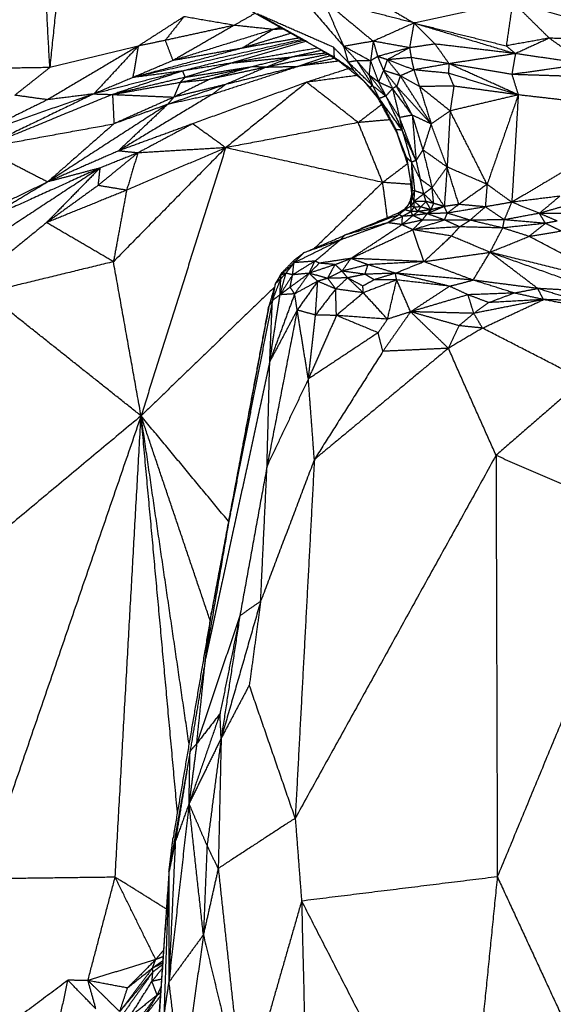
# Model space of a CAD drawing. Header units: millimetres. Extents: x 73 to 109.5, y 0 to 89.7.
# Tile 66 of 83: x 85.1 to 90.8, y 72.8 to 83.3. Entities that reach past the tile are written whole.
import ezdxf

# ---------------------------------------------------------------- set-up
doc = ezdxf.new("R2010")
doc.units = ezdxf.units.MM
doc.header["$MEASUREMENT"] = 0
doc.layers.add('Make2D$visible$lines', color=7, linetype='Continuous', true_color=0x000000)

msp = doc.modelspace()

# ---------------------------------------------------------------- linework, layer by layer
at = {"layer": 'Make2D$visible$lines'}
for points in [[(85.461, 82.791), (85.413, 83.682), (85.366, 84.574)], [(85.634, 84.48), (85.547, 83.635), (85.461, 82.791)], [(87.719, 84.028), (88.155, 83.522), (88.591, 83.016)], [(88.739, 83.619), (89.039, 83.442), (89.34, 83.265)], [(89.34, 83.265), (88.855, 83.39), (88.371, 83.515)], [(88.371, 83.515), (88.481, 83.265), (88.591, 83.016)], [(88.371, 83.515), (88.639, 83.293), (88.906, 83.071)], [(90.391, 83.49), (89.865, 83.378), (89.34, 83.265)], [(90.391, 83.49), (90.357, 83.256), (90.323, 83.022)], [(90.391, 83.49), (90.586, 83.297), (90.782, 83.104)], [(90.391, 83.49), (91.18, 83.271), (91.97, 83.052)], [(86.89, 83.332), (86.647, 83.176), (86.404, 83.02)], [(86.89, 83.332), (86.79, 83.206), (86.69, 83.08)], [(87.425, 83.24), (87.157, 83.286), (86.89, 83.332)], [(87.646, 83.367), (87.535, 83.303), (87.425, 83.24)], [(88.411, 82.944), (88.005, 83.168), (87.599, 83.393)], [(88.489, 82.901), (88.081, 83.131), (87.673, 83.361)], [(88.484, 83.006), (88.078, 83.183), (87.673, 83.361)], [(87.425, 83.24), (87.057, 83.16), (86.69, 83.08)], [(87.425, 83.24), (87.098, 83.053), (86.772, 82.865)], [(87.841, 83.196), (87.633, 83.218), (87.425, 83.24)], [(89.34, 83.265), (89.123, 83.168), (88.906, 83.071)], [(89.34, 83.265), (89.316, 83.133), (89.293, 83.002)], [(89.34, 83.265), (89.831, 83.143), (90.323, 83.022)], [(89.34, 83.265), (89.88, 83.102), (90.421, 82.939)], [(89.34, 83.265), (89.452, 83.153), (89.564, 83.041)], [(87.841, 83.196), (87.307, 83.031), (86.772, 82.865)], [(87.841, 83.196), (87.676, 83.096), (87.51, 82.997)], [(88.028, 83.155), (87.769, 83.076), (87.51, 82.997)], [(87.917, 83.217), (87.879, 83.207), (87.841, 83.196)], [(87.947, 83.2), (87.894, 83.198), (87.841, 83.196)], [(86.404, 83.02), (85.92, 82.734), (85.436, 82.448)], [(86.404, 83.02), (85.933, 82.905), (85.461, 82.791)], [(86.404, 83.02), (86.167, 82.765), (85.929, 82.51)], [(88.148, 83.089), (87.246, 82.886), (86.345, 82.684)], [(86.404, 83.02), (86.375, 82.852), (86.345, 82.684)], [(86.69, 83.08), (86.547, 83.05), (86.404, 83.02)], [(86.69, 83.08), (86.731, 82.973), (86.772, 82.865)], [(88.164, 83.08), (87.519, 82.917), (86.874, 82.754)], [(88.185, 83.069), (87.793, 82.954), (87.402, 82.84)], [(88.119, 83.105), (87.814, 83.051), (87.51, 82.997)], [(88.906, 83.071), (88.749, 83.044), (88.591, 83.016)], [(88.591, 83.016), (88.615, 82.932), (88.639, 82.847)], [(88.591, 83.016), (88.661, 82.94), (88.731, 82.863)], [(88.877, 82.862), (88.734, 82.939), (88.591, 83.016)], [(88.906, 83.071), (88.892, 82.966), (88.877, 82.862)], [(88.906, 83.071), (88.93, 82.99), (88.953, 82.908)], [(89.293, 83.002), (89.101, 83.036), (88.908, 83.071)], [(89.564, 83.041), (89.429, 83.021), (89.293, 83.002)], [(90.421, 82.939), (89.992, 82.99), (89.564, 83.041)], [(89.564, 83.041), (89.639, 82.937), (89.713, 82.832)], [(90.782, 83.104), (90.552, 83.063), (90.323, 83.022)], [(90.323, 83.022), (90.372, 82.98), (90.421, 82.939)], [(90.782, 83.104), (90.602, 83.022), (90.421, 82.939)], [(90.782, 83.104), (90.976, 82.967), (91.169, 82.829)], [(91.97, 83.052), (91.376, 83.078), (90.782, 83.104)], [(87.51, 82.997), (86.927, 82.84), (86.345, 82.684)], [(87.51, 82.997), (87.141, 82.931), (86.772, 82.865)], [(88.315, 82.998), (87.858, 82.919), (87.402, 82.84)], [(88.424, 82.931), (88.096, 82.863), (87.769, 82.796)], [(88.355, 82.973), (88.2, 82.938), (88.045, 82.904)], [(88.403, 82.944), (88.224, 82.924), (88.045, 82.904)], [(88.446, 82.917), (88.28, 82.861), (88.113, 82.804)], [(88.315, 82.998), (88.427, 82.929), (88.54, 82.86)], [(88.484, 83.006), (88.562, 82.926), (88.639, 82.847)], [(88.484, 83.006), (88.487, 82.953), (88.489, 82.901)], [(88.953, 82.908), (88.915, 82.885), (88.877, 82.862)], [(89.293, 83.002), (89.123, 82.955), (88.953, 82.908)], [(89.055, 82.874), (89.004, 82.891), (88.953, 82.908)], [(88.953, 82.908), (88.984, 82.835), (89.016, 82.761)], [(89.293, 83.002), (89.174, 82.938), (89.055, 82.874)], [(89.293, 83.002), (89.302, 82.949), (89.31, 82.897)], [(90.421, 82.939), (90.067, 82.885), (89.713, 82.832)], [(90.421, 82.939), (90.402, 82.828), (90.383, 82.717)], [(91.169, 82.829), (90.795, 82.884), (90.421, 82.939)], [(86.772, 82.865), (86.558, 82.774), (86.345, 82.684)], [(86.851, 82.634), (87.239, 82.719), (87.628, 82.803)], [(87.402, 82.84), (87.138, 82.797), (86.874, 82.754)], [(87.402, 82.84), (87.152, 82.763), (86.902, 82.687)], [(86.902, 82.687), (87.265, 82.745), (87.628, 82.803)], [(87.628, 82.803), (87.396, 82.735), (87.165, 82.666)], [(88.113, 82.804), (87.65, 82.653), (87.186, 82.502)], [(88.113, 82.804), (87.723, 82.707), (87.332, 82.61)], [(87.402, 82.84), (87.724, 82.872), (88.045, 82.904)], [(88.045, 82.904), (87.836, 82.853), (87.628, 82.803)], [(87.628, 82.803), (87.698, 82.799), (87.769, 82.796)], [(88.045, 82.904), (87.907, 82.85), (87.769, 82.796)], [(87.769, 82.796), (87.941, 82.8), (88.113, 82.804)], [(88.494, 82.888), (88.304, 82.846), (88.113, 82.804)], [(88.54, 82.86), (88.327, 82.832), (88.113, 82.804)], [(88.701, 82.755), (88.595, 82.828), (88.489, 82.901)], [(88.489, 82.901), (88.646, 82.777), (88.803, 82.652)], [(88.731, 82.863), (88.685, 82.855), (88.639, 82.847)], [(88.639, 82.847), (88.67, 82.801), (88.701, 82.755)], [(88.9, 82.597), (88.77, 82.722), (88.639, 82.847)], [(88.877, 82.862), (88.804, 82.862), (88.731, 82.863)], [(88.731, 82.863), (88.796, 82.788), (88.861, 82.712)], [(88.731, 82.863), (88.815, 82.73), (88.9, 82.597)], [(88.877, 82.862), (88.869, 82.787), (88.861, 82.712)], [(88.877, 82.862), (88.92, 82.749), (88.963, 82.636)], [(89.055, 82.874), (89.036, 82.817), (89.016, 82.761)], [(89.31, 82.897), (89.183, 82.885), (89.055, 82.874)], [(89.339, 82.766), (89.197, 82.82), (89.055, 82.874)], [(89.055, 82.874), (89.125, 82.788), (89.195, 82.703)], [(89.713, 82.832), (89.512, 82.864), (89.31, 82.897)], [(89.31, 82.897), (89.324, 82.831), (89.339, 82.766)], [(89.713, 82.832), (89.526, 82.799), (89.339, 82.766)], [(89.713, 82.832), (89.71, 82.781), (89.706, 82.73)], [(90.451, 82.5), (90.082, 82.666), (89.713, 82.832)], [(90.383, 82.717), (90.048, 82.774), (89.713, 82.832)], [(91.169, 82.829), (90.776, 82.773), (90.383, 82.717)], [(85.461, 82.791), (84.868, 82.781), (84.274, 82.771)], [(85.461, 82.791), (85.275, 82.643), (85.088, 82.496)], [(86.874, 82.754), (86.401, 82.632), (85.929, 82.51)], [(86.874, 82.754), (86.502, 82.629), (86.129, 82.504)], [(86.874, 82.754), (86.609, 82.719), (86.345, 82.684)], [(86.874, 82.754), (86.888, 82.72), (86.902, 82.687)], [(87.769, 82.796), (87.467, 82.731), (87.165, 82.666)], [(87.769, 82.796), (87.551, 82.703), (87.332, 82.61)], [(88.643, 82.779), (88.42, 82.707), (88.197, 82.634)], [(88.734, 82.706), (88.466, 82.67), (88.197, 82.634)], [(88.701, 82.755), (88.786, 82.668), (88.871, 82.581)], [(88.963, 82.636), (88.912, 82.674), (88.861, 82.712)], [(89.04, 82.488), (88.951, 82.6), (88.861, 82.712)], [(88.861, 82.712), (88.881, 82.655), (88.9, 82.597)], [(89.016, 82.761), (88.989, 82.698), (88.963, 82.636)], [(89.016, 82.761), (89.064, 82.664), (89.112, 82.567)], [(89.156, 82.591), (89.086, 82.676), (89.016, 82.761)], [(89.195, 82.703), (89.105, 82.732), (89.016, 82.761)], [(89.195, 82.703), (89.175, 82.647), (89.156, 82.591)], [(89.339, 82.766), (89.267, 82.734), (89.195, 82.703)], [(89.399, 82.589), (89.297, 82.646), (89.195, 82.703)], [(89.523, 82.19), (89.359, 82.446), (89.195, 82.703)], [(89.339, 82.766), (89.369, 82.677), (89.399, 82.589)], [(89.706, 82.73), (89.522, 82.748), (89.339, 82.766)], [(89.706, 82.73), (89.735, 82.661), (89.765, 82.593)], [(90.451, 82.5), (90.079, 82.615), (89.706, 82.73)], [(90.383, 82.717), (90.417, 82.608), (90.451, 82.5)], [(91.013, 82.697), (90.698, 82.707), (90.383, 82.717)], [(86.345, 82.684), (86.137, 82.597), (85.929, 82.51)], [(86.902, 82.687), (86.515, 82.595), (86.129, 82.504)], [(86.129, 82.504), (86.49, 82.569), (86.851, 82.634)], [(87.332, 82.61), (87.025, 82.505), (86.717, 82.399)], [(87.165, 82.666), (86.973, 82.571), (86.782, 82.476)], [(86.851, 82.634), (86.816, 82.555), (86.782, 82.476)], [(87.332, 82.61), (87.057, 82.543), (86.782, 82.476)], [(86.902, 82.687), (86.876, 82.661), (86.851, 82.634)], [(86.851, 82.634), (87.008, 82.65), (87.165, 82.666)], [(88.197, 82.634), (87.59, 82.413), (86.982, 82.192)], [(87.332, 82.61), (87.259, 82.556), (87.186, 82.502)], [(88.197, 82.634), (87.766, 82.285), (87.334, 81.937)], [(88.746, 82.205), (88.472, 82.42), (88.197, 82.634)], [(88.962, 82.457), (88.883, 82.554), (88.803, 82.651)], [(88.9, 82.597), (88.886, 82.589), (88.871, 82.581)], [(88.9, 82.597), (88.935, 82.529), (88.97, 82.461)], [(89.04, 82.488), (88.97, 82.543), (88.9, 82.597)], [(89.112, 82.567), (89.037, 82.602), (88.963, 82.636)], [(88.963, 82.636), (89.002, 82.562), (89.04, 82.488)], [(89.765, 82.593), (89.582, 82.591), (89.399, 82.589)], [(89.765, 82.593), (89.745, 82.461), (89.725, 82.329)], [(90.451, 82.5), (90.108, 82.547), (89.765, 82.593)], [(85.929, 82.51), (85.294, 82.287), (84.658, 82.063)], [(85.929, 82.51), (85.334, 82.223), (84.739, 81.936)], [(86.129, 82.504), (85.434, 82.22), (84.739, 81.936)], [(85.436, 82.448), (85.262, 82.472), (85.088, 82.496)], [(85.929, 82.51), (85.683, 82.479), (85.436, 82.448)], [(85.929, 82.51), (86.029, 82.507), (86.129, 82.504)], [(86.129, 82.504), (86.456, 82.49), (86.782, 82.476)], [(86.129, 82.504), (86.137, 82.348), (86.144, 82.192)], [(87.186, 82.502), (86.688, 82.202), (86.191, 81.903)], [(87.186, 82.502), (86.952, 82.45), (86.717, 82.399)], [(88.97, 82.461), (88.921, 82.521), (88.871, 82.581)], [(88.871, 82.581), (88.917, 82.519), (88.962, 82.457)], [(89.04, 82.488), (89.005, 82.474), (88.97, 82.461)], [(89.112, 82.567), (89.076, 82.528), (89.041, 82.488)], [(89.186, 82.259), (89.113, 82.373), (89.041, 82.488)], [(89.041, 82.488), (89.127, 82.306), (89.214, 82.124)], [(89.156, 82.591), (89.134, 82.579), (89.112, 82.567)], [(89.112, 82.567), (89.149, 82.413), (89.186, 82.259)], [(89.322, 82.284), (89.217, 82.425), (89.112, 82.567)], [(89.322, 82.284), (89.239, 82.438), (89.156, 82.591)], [(89.523, 82.19), (89.339, 82.391), (89.156, 82.591)], [(89.399, 82.589), (89.461, 82.39), (89.523, 82.19)], [(89.725, 82.329), (89.562, 82.459), (89.399, 82.589)], [(90.451, 82.5), (90.088, 82.415), (89.725, 82.329)], [(90.451, 82.5), (90.285, 82.024), (90.119, 81.547)], [(90.451, 82.5), (90.417, 81.928), (90.382, 81.357)], [(91.163, 82.418), (90.807, 82.459), (90.451, 82.5)], [(85.436, 82.448), (85.047, 82.256), (84.658, 82.063)], [(86.717, 82.399), (86.078, 81.987), (85.44, 81.574)], [(86.782, 82.476), (86.463, 82.334), (86.144, 82.192)], [(86.717, 82.399), (86.43, 82.295), (86.144, 82.192)], [(86.717, 82.399), (86.454, 82.151), (86.191, 81.903)], [(86.782, 82.476), (86.749, 82.438), (86.717, 82.399)], [(88.996, 82.396), (88.871, 82.3), (88.746, 82.205)], [(88.97, 82.461), (88.966, 82.459), (88.962, 82.457)], [(89.152, 82.113), (89.057, 82.285), (88.962, 82.457)], [(88.97, 82.461), (89.06, 82.295), (89.149, 82.129)], [(89.214, 82.124), (89.092, 82.293), (88.97, 82.461)], [(89.322, 82.284), (89.254, 82.271), (89.186, 82.259)], [(89.322, 82.284), (89.379, 82.099), (89.435, 81.914)], [(89.322, 82.284), (89.342, 82.043), (89.362, 81.802)], [(89.523, 82.19), (89.423, 82.237), (89.322, 82.284)], [(89.725, 82.329), (89.624, 82.26), (89.523, 82.19)], [(89.725, 82.329), (89.709, 82.031), (89.693, 81.732)], [(90.119, 81.547), (89.922, 81.938), (89.725, 82.329)], [(84.739, 81.936), (85.441, 82.064), (86.144, 82.192)], [(86.144, 82.192), (85.792, 81.883), (85.44, 81.574)], [(86.982, 82.192), (86.586, 82.047), (86.191, 81.903)], [(86.982, 82.192), (86.69, 82.037), (86.398, 81.882)], [(87.334, 81.937), (87.158, 82.065), (86.982, 82.192)], [(88.746, 82.205), (88.04, 82.071), (87.334, 81.937)], [(89.085, 82.235), (88.916, 82.22), (88.746, 82.205)], [(89.007, 81.568), (88.877, 81.886), (88.746, 82.205)], [(89.186, 82.259), (89.2, 82.192), (89.214, 82.124)], [(89.362, 81.802), (89.274, 82.03), (89.186, 82.259)], [(89.523, 82.19), (89.479, 82.052), (89.435, 81.914)], [(89.693, 81.732), (89.608, 81.961), (89.523, 82.19)], [(89.149, 82.129), (89.151, 82.121), (89.152, 82.113)], [(89.261, 81.834), (89.205, 81.982), (89.149, 82.129)], [(89.214, 82.124), (89.182, 82.127), (89.149, 82.129)], [(89.232, 81.908), (89.192, 82.01), (89.152, 82.113)], [(89.271, 81.771), (89.212, 81.942), (89.152, 82.113)], [(89.362, 81.802), (89.288, 81.963), (89.214, 82.124)], [(89.216, 82.118), (89.265, 81.95), (89.314, 81.783)], [(84.739, 81.936), (85.089, 81.755), (85.44, 81.574)], [(86.191, 81.903), (85.815, 81.738), (85.44, 81.574)], [(86.398, 81.882), (86.186, 81.708), (85.974, 81.535)], [(86.398, 81.882), (86.196, 81.802), (85.994, 81.721)], [(87.334, 81.937), (86.737, 81.331), (86.139, 80.724)], [(86.398, 81.882), (86.294, 81.892), (86.191, 81.903)], [(87.334, 81.937), (86.807, 81.711), (86.279, 81.485)], [(86.398, 81.882), (86.339, 81.684), (86.279, 81.485)], [(87.334, 81.937), (86.866, 81.91), (86.398, 81.882)], [(87.334, 81.937), (86.884, 80.51), (86.433, 79.083)], [(89.007, 81.568), (88.171, 81.752), (87.334, 81.937)], [(89.435, 81.914), (89.399, 81.858), (89.362, 81.802)], [(89.693, 81.732), (89.564, 81.823), (89.435, 81.914)], [(89.435, 81.914), (89.484, 81.713), (89.533, 81.513)], [(89.272, 81.767), (89.14, 81.667), (89.007, 81.568)], [(89.314, 81.783), (89.287, 81.808), (89.261, 81.834)], [(89.261, 81.834), (89.29, 81.659), (89.32, 81.483)], [(89.362, 81.802), (89.338, 81.792), (89.314, 81.783)], [(89.314, 81.783), (89.317, 81.632), (89.32, 81.481)], [(89.314, 81.783), (89.33, 81.63), (89.347, 81.478)], [(89.407, 81.603), (89.36, 81.693), (89.314, 81.783)], [(89.362, 81.802), (89.384, 81.703), (89.407, 81.603)], [(85.994, 81.721), (85.365, 81.308), (84.736, 80.895)], [(85.994, 81.721), (85.372, 81.44), (84.75, 81.159)], [(85.994, 81.721), (85.711, 81.431), (85.427, 81.14)], [(85.994, 81.721), (85.717, 81.647), (85.44, 81.574)], [(85.994, 81.721), (85.984, 81.628), (85.974, 81.535)], [(89.693, 81.732), (89.613, 81.622), (89.533, 81.513)], [(89.693, 81.732), (89.678, 81.522), (89.663, 81.312)], [(89.818, 81.334), (89.756, 81.533), (89.693, 81.732)], [(90.119, 81.547), (89.906, 81.64), (89.693, 81.732)], [(90.947, 81.693), (90.665, 81.525), (90.382, 81.357)], [(85.44, 81.574), (84.984, 81.354), (84.528, 81.135)], [(85.44, 81.574), (85.095, 81.366), (84.75, 81.159)], [(89.007, 81.568), (88.645, 81.218), (88.282, 80.868)], [(89.307, 81.547), (89.157, 81.558), (89.007, 81.568)], [(89.057, 81.194), (89.032, 81.381), (89.007, 81.568)], [(89.318, 81.447), (89.312, 81.506), (89.305, 81.564)], [(89.445, 81.446), (89.426, 81.525), (89.407, 81.603)], [(89.533, 81.513), (89.47, 81.558), (89.407, 81.603)], [(90.119, 81.547), (89.968, 81.441), (89.818, 81.334)], [(90.119, 81.547), (90.109, 81.428), (90.1, 81.308)], [(90.382, 81.357), (90.25, 81.452), (90.119, 81.547)], [(85.974, 81.535), (85.701, 81.337), (85.427, 81.14)], [(86.279, 81.485), (85.853, 81.313), (85.427, 81.14)], [(86.279, 81.485), (86.127, 81.51), (85.974, 81.535)], [(86.279, 81.485), (86.209, 81.105), (86.139, 80.724)], [(89.303, 81.379), (89.311, 81.411), (89.318, 81.443)], [(89.319, 81.463), (89.319, 81.453), (89.318, 81.443)], [(89.319, 81.431), (89.319, 81.437), (89.318, 81.443)], [(89.32, 81.417), (89.32, 81.449), (89.32, 81.481)], [(89.347, 81.478), (89.333, 81.48), (89.32, 81.481)], [(89.346, 81.477), (89.333, 81.447), (89.32, 81.417)], [(89.341, 81.367), (89.344, 81.423), (89.347, 81.478)], [(89.445, 81.446), (89.393, 81.407), (89.341, 81.367)], [(89.445, 81.446), (89.396, 81.462), (89.347, 81.478)], [(89.533, 81.513), (89.489, 81.479), (89.445, 81.446)], [(89.55, 81.344), (89.498, 81.395), (89.445, 81.446)], [(89.468, 81.365), (89.457, 81.405), (89.445, 81.446)], [(89.55, 81.344), (89.542, 81.428), (89.533, 81.513)], [(89.663, 81.312), (89.598, 81.412), (89.533, 81.513)], [(89.295, 81.349), (89.268, 81.317), (89.24, 81.285)], [(89.242, 81.277), (89.272, 81.317), (89.302, 81.357)], [(89.303, 81.379), (89.289, 81.351), (89.275, 81.324)], [(89.302, 81.357), (89.311, 81.387), (89.32, 81.416)], [(89.302, 81.357), (89.303, 81.368), (89.303, 81.379)], [(89.308, 81.316), (89.305, 81.337), (89.302, 81.357)], [(89.308, 81.316), (89.314, 81.366), (89.32, 81.416)], [(89.341, 81.367), (89.324, 81.342), (89.308, 81.316)], [(89.341, 81.367), (89.331, 81.392), (89.321, 81.417)], [(89.342, 81.306), (89.342, 81.336), (89.341, 81.367)], [(89.412, 81.307), (89.377, 81.337), (89.341, 81.367)], [(89.468, 81.365), (89.405, 81.366), (89.341, 81.367)], [(89.468, 81.365), (89.441, 81.336), (89.413, 81.307)], [(89.55, 81.344), (89.509, 81.354), (89.468, 81.365)], [(89.522, 81.277), (89.495, 81.321), (89.468, 81.365)], [(89.522, 81.277), (89.536, 81.311), (89.55, 81.344)], [(89.663, 81.312), (89.607, 81.328), (89.55, 81.344)], [(89.818, 81.334), (89.741, 81.323), (89.663, 81.312)], [(89.818, 81.334), (89.757, 81.288), (89.695, 81.241)], [(90.1, 81.308), (89.959, 81.321), (89.818, 81.334)], [(90.382, 81.357), (90.241, 81.332), (90.1, 81.308)], [(90.303, 81.17), (90.343, 81.263), (90.382, 81.357)], [(90.893, 81.421), (90.638, 81.389), (90.382, 81.357)], [(90.676, 81.239), (90.529, 81.298), (90.382, 81.357)], [(90.893, 81.421), (90.785, 81.33), (90.676, 81.239)], [(91.185, 81.385), (90.93, 81.312), (90.676, 81.239)], [(88.601, 81.005), (88.888, 81.124), (89.176, 81.244)], [(89.176, 81.244), (89.208, 81.265), (89.24, 81.285)], [(89.242, 81.277), (89.209, 81.26), (89.176, 81.244)], [(89.178, 81.224), (89.177, 81.234), (89.176, 81.244)], [(89.178, 81.224), (89.21, 81.25), (89.242, 81.277)], [(89.311, 81.257), (89.264, 81.232), (89.218, 81.207)], [(89.242, 81.277), (89.241, 81.281), (89.24, 81.285)], [(89.308, 81.316), (89.275, 81.296), (89.242, 81.277)], [(89.311, 81.257), (89.277, 81.267), (89.242, 81.277)], [(89.342, 81.306), (89.325, 81.311), (89.308, 81.316)], [(89.311, 81.257), (89.309, 81.286), (89.308, 81.316)], [(89.311, 81.257), (89.326, 81.281), (89.342, 81.306)], [(89.383, 81.259), (89.347, 81.258), (89.311, 81.257)], [(89.328, 81.216), (89.319, 81.236), (89.311, 81.257)], [(89.328, 81.216), (89.356, 81.237), (89.383, 81.259)], [(89.48, 81.235), (89.404, 81.225), (89.328, 81.216)], [(89.412, 81.307), (89.377, 81.306), (89.342, 81.306)], [(89.383, 81.259), (89.363, 81.282), (89.342, 81.306)], [(89.383, 81.259), (89.397, 81.283), (89.412, 81.307)], [(89.522, 81.277), (89.453, 81.268), (89.383, 81.259)], [(89.48, 81.235), (89.432, 81.247), (89.383, 81.259)], [(89.522, 81.277), (89.467, 81.292), (89.412, 81.307)], [(89.429, 81.167), (89.455, 81.201), (89.48, 81.235)], [(89.663, 81.312), (89.572, 81.274), (89.48, 81.235)], [(89.48, 81.235), (89.501, 81.256), (89.522, 81.277)], [(89.695, 81.241), (89.588, 81.238), (89.48, 81.235)], [(89.666, 81.168), (89.573, 81.202), (89.48, 81.235)], [(89.663, 81.312), (89.593, 81.295), (89.522, 81.277)], [(89.695, 81.241), (89.679, 81.277), (89.663, 81.312)], [(89.666, 81.168), (89.68, 81.204), (89.695, 81.241)], [(90.1, 81.308), (89.897, 81.274), (89.695, 81.241)], [(89.937, 81.166), (89.816, 81.204), (89.695, 81.241)], [(89.937, 81.166), (90.018, 81.237), (90.1, 81.308)], [(90.303, 81.17), (90.201, 81.239), (90.1, 81.308)], [(90.676, 81.239), (90.49, 81.205), (90.303, 81.17)], [(90.74, 81.133), (90.708, 81.186), (90.676, 81.239)], [(90.867, 81.157), (90.771, 81.198), (90.676, 81.239)], [(91.205, 81.234), (90.94, 81.237), (90.676, 81.239)], [(85.427, 81.14), (85.069, 80.849), (84.71, 80.558)], [(86.139, 80.724), (85.783, 80.932), (85.427, 81.14)], [(88.56, 80.959), (88.809, 81.049), (89.059, 81.139)], [(89.178, 81.224), (88.89, 81.114), (88.601, 81.005)], [(89.059, 81.139), (88.83, 81.072), (88.601, 81.005)], [(89.059, 81.139), (89.119, 81.181), (89.178, 81.224)], [(89.059, 81.139), (89.138, 81.173), (89.218, 81.207)], [(89.212, 81.119), (89.136, 81.129), (89.059, 81.139)], [(89.218, 81.207), (89.198, 81.215), (89.178, 81.224)], [(89.212, 81.119), (89.27, 81.167), (89.328, 81.216)], [(89.212, 81.119), (89.215, 81.163), (89.218, 81.207)], [(89.429, 81.167), (89.321, 81.143), (89.212, 81.119)], [(89.328, 81.216), (89.273, 81.211), (89.218, 81.207)], [(89.327, 81.065), (89.496, 81.116), (89.666, 81.168)], [(89.327, 81.065), (89.378, 81.116), (89.429, 81.167)], [(89.429, 81.167), (89.379, 81.192), (89.328, 81.216)], [(89.666, 81.168), (89.547, 81.168), (89.429, 81.167)], [(89.937, 81.166), (89.801, 81.167), (89.666, 81.168)], [(89.826, 81.095), (89.746, 81.132), (89.666, 81.168)], [(89.826, 81.095), (89.881, 81.131), (89.937, 81.166)], [(90.303, 81.17), (90.12, 81.168), (89.937, 81.166)], [(90.286, 81.083), (90.111, 81.125), (89.937, 81.166)], [(90.286, 81.083), (90.294, 81.126), (90.303, 81.17)], [(90.74, 81.132), (90.513, 81.108), (90.286, 81.083)], [(90.74, 81.132), (90.522, 81.151), (90.303, 81.17)], [(90.565, 80.994), (90.652, 81.063), (90.74, 81.132)], [(90.867, 81.157), (90.803, 81.145), (90.74, 81.132)], [(90.906, 81.051), (90.823, 81.092), (90.74, 81.132)], [(88.668, 80.759), (88.94, 80.939), (89.212, 81.119)], [(88.668, 80.759), (88.997, 80.912), (89.327, 81.065)], [(89.327, 81.065), (89.269, 81.092), (89.212, 81.119)], [(89.826, 81.095), (89.576, 81.08), (89.327, 81.065)], [(89.738, 80.997), (89.533, 81.031), (89.327, 81.065)], [(89.445, 80.725), (89.386, 80.895), (89.327, 81.065)], [(89.738, 80.997), (89.782, 81.046), (89.826, 81.095)], [(90.286, 81.083), (90.056, 81.089), (89.826, 81.095)], [(90.15, 80.824), (90.218, 80.954), (90.286, 81.083)], [(90.565, 80.994), (90.425, 81.039), (90.286, 81.083)], [(90.565, 80.994), (90.735, 81.022), (90.906, 81.051)], [(88.062, 80.713), (88.311, 80.836), (88.56, 80.959)], [(88.165, 80.818), (88.383, 80.911), (88.601, 81.005)], [(88.56, 80.959), (88.363, 80.888), (88.165, 80.818)], [(88.284, 80.73), (88.422, 80.845), (88.56, 80.959)], [(88.56, 80.959), (88.58, 80.982), (88.601, 81.005)], [(89.445, 80.725), (89.592, 80.861), (89.738, 80.997)], [(90.15, 80.824), (89.944, 80.911), (89.738, 80.997)], [(90.15, 80.824), (90.357, 80.909), (90.565, 80.994)], [(91.525, 80.489), (91.045, 80.742), (90.565, 80.994)], [(88.062, 80.713), (88.114, 80.765), (88.165, 80.818)], [(88.065, 80.742), (88.114, 80.778), (88.162, 80.815)], [(89.445, 80.725), (89.797, 80.774), (90.15, 80.824)], [(89.97, 80.528), (90.06, 80.676), (90.15, 80.824)], [(91.525, 80.489), (90.838, 80.657), (90.15, 80.824)], [(91.33, 80.401), (90.74, 80.612), (90.15, 80.824)], [(90.658, 80.439), (90.404, 80.632), (90.15, 80.824)], [(86.139, 80.724), (85.461, 80.559), (84.783, 80.394)], [(86.433, 79.083), (86.286, 79.903), (86.139, 80.724)], [(88.062, 80.713), (87.991, 80.647), (87.921, 80.58)], [(87.934, 80.608), (88, 80.675), (88.065, 80.742)], [(87.977, 80.602), (88.019, 80.657), (88.062, 80.713)], [(88.284, 80.73), (88.166, 80.657), (88.047, 80.584)], [(88.047, 80.584), (88.054, 80.649), (88.062, 80.713)], [(88.062, 80.713), (88.064, 80.727), (88.065, 80.742)], [(88.284, 80.73), (88.173, 80.722), (88.062, 80.713)], [(88.224, 80.601), (88.254, 80.666), (88.284, 80.73)], [(88.224, 80.601), (88.278, 80.654), (88.331, 80.708)], [(88.331, 80.708), (88.308, 80.719), (88.284, 80.73)], [(88.668, 80.759), (88.499, 80.733), (88.331, 80.708)], [(88.5, 80.694), (88.415, 80.701), (88.331, 80.708)], [(88.5, 80.694), (88.584, 80.726), (88.668, 80.759)], [(88.574, 80.624), (88.621, 80.691), (88.668, 80.759)], [(88.85, 80.692), (88.759, 80.725), (88.668, 80.759)], [(89.445, 80.725), (89.056, 80.742), (88.668, 80.759)], [(89.445, 80.725), (89.148, 80.708), (88.85, 80.692)], [(89.142, 80.602), (89.294, 80.664), (89.445, 80.725)], [(89.97, 80.528), (89.708, 80.626), (89.445, 80.725)], [(87.865, 80.492), (87.9, 80.55), (87.934, 80.608)], [(87.913, 80.372), (87.945, 80.487), (87.977, 80.602)], [(87.921, 80.58), (87.928, 80.594), (87.934, 80.608)], [(87.977, 80.602), (87.949, 80.591), (87.921, 80.58)], [(87.977, 80.602), (87.95, 80.573), (87.922, 80.544)], [(88.047, 80.584), (88.012, 80.593), (87.977, 80.602)], [(88.224, 80.601), (88.123, 80.527), (88.021, 80.453)], [(88.224, 80.601), (88.135, 80.593), (88.047, 80.584)], [(88.224, 80.601), (88.147, 80.492), (88.069, 80.382)], [(88.5, 80.694), (88.362, 80.647), (88.224, 80.601)], [(88.42, 80.547), (88.322, 80.574), (88.224, 80.601)], [(88.315, 80.516), (88.269, 80.558), (88.224, 80.601)], [(88.421, 80.548), (88.46, 80.621), (88.5, 80.694)], [(88.574, 80.624), (88.497, 80.586), (88.421, 80.548)], [(88.574, 80.624), (88.537, 80.659), (88.5, 80.694)], [(88.85, 80.692), (88.712, 80.658), (88.574, 80.624)], [(88.818, 80.59), (88.696, 80.607), (88.574, 80.624)], [(88.633, 80.552), (88.604, 80.588), (88.574, 80.624)], [(88.818, 80.59), (88.834, 80.641), (88.85, 80.692)], [(89.142, 80.602), (88.98, 80.596), (88.818, 80.59)], [(89.142, 80.602), (88.996, 80.647), (88.85, 80.692)], [(89.142, 80.602), (89.03, 80.567), (88.918, 80.532)], [(89.97, 80.528), (89.556, 80.565), (89.142, 80.602)], [(89.156, 80.53), (89.149, 80.566), (89.142, 80.602)], [(89.718, 80.463), (89.43, 80.533), (89.142, 80.602)], [(87.832, 80.31), (87.877, 80.427), (87.922, 80.544)], [(87.921, 80.58), (87.893, 80.536), (87.865, 80.492)], [(87.922, 80.544), (87.894, 80.518), (87.865, 80.492)], [(88.047, 80.584), (87.98, 80.478), (87.913, 80.372)], [(87.913, 80.372), (87.917, 80.458), (87.922, 80.544)], [(87.922, 80.544), (87.922, 80.562), (87.921, 80.58)], [(88.021, 80.453), (88.034, 80.519), (88.047, 80.584)], [(88.315, 80.516), (88.192, 80.449), (88.069, 80.382)], [(88.315, 80.516), (88.205, 80.363), (88.096, 80.209)], [(88.291, 80.156), (88.303, 80.336), (88.315, 80.516)], [(88.42, 80.547), (88.367, 80.532), (88.315, 80.516)], [(88.506, 80.434), (88.41, 80.475), (88.315, 80.516)], [(88.633, 80.552), (88.527, 80.55), (88.42, 80.547)], [(88.506, 80.434), (88.463, 80.491), (88.42, 80.547)], [(88.506, 80.434), (88.57, 80.493), (88.633, 80.552)], [(88.818, 80.59), (88.726, 80.571), (88.633, 80.552)], [(88.796, 80.465), (88.715, 80.509), (88.633, 80.552)], [(88.8, 80.393), (88.717, 80.473), (88.633, 80.552)], [(88.918, 80.532), (88.857, 80.499), (88.796, 80.465)], [(89.156, 80.53), (88.978, 80.462), (88.8, 80.393)], [(88.918, 80.532), (88.868, 80.561), (88.818, 80.59)], [(89.156, 80.53), (89.037, 80.531), (88.918, 80.532)], [(89.058, 80.112), (89.107, 80.321), (89.156, 80.53)], [(89.304, 80.191), (89.23, 80.361), (89.156, 80.53)], [(89.718, 80.463), (89.437, 80.497), (89.156, 80.53)], [(89.718, 80.463), (89.844, 80.495), (89.97, 80.528)], [(90.407, 80.391), (90.188, 80.46), (89.97, 80.528)], [(90.658, 80.439), (90.314, 80.483), (89.97, 80.528)], [(86.433, 79.083), (85.608, 79.738), (84.783, 80.394)], [(87.854, 80.454), (87.144, 79.769), (86.433, 79.083)], [(87.865, 80.492), (87.83, 80.371), (87.795, 80.251)], [(87.832, 80.31), (87.849, 80.401), (87.865, 80.492)], [(88.021, 80.453), (87.967, 80.413), (87.913, 80.372)], [(88.069, 80.382), (88.045, 80.418), (88.021, 80.453)], [(88.506, 80.434), (88.398, 80.295), (88.291, 80.156)], [(88.514, 80.152), (88.51, 80.293), (88.506, 80.434)], [(88.8, 80.393), (88.653, 80.413), (88.506, 80.434)], [(88.8, 80.393), (88.657, 80.272), (88.514, 80.152)], [(88.8, 80.393), (88.798, 80.429), (88.796, 80.465)], [(89.058, 80.112), (88.929, 80.253), (88.8, 80.393)], [(89.304, 80.191), (89.511, 80.327), (89.718, 80.463)], [(89.916, 80.372), (89.817, 80.417), (89.718, 80.463)], [(90.407, 80.391), (90.162, 80.381), (89.916, 80.372)], [(90.135, 80.289), (90.271, 80.34), (90.407, 80.391)], [(90.407, 80.391), (90.532, 80.415), (90.658, 80.439)], [(90.72, 80.321), (90.563, 80.356), (90.407, 80.391)], [(90.72, 80.321), (90.689, 80.38), (90.658, 80.439)], [(91.067, 80.311), (90.862, 80.375), (90.658, 80.439)], [(91.329, 80.4), (90.994, 80.42), (90.658, 80.439)], [(87.832, 80.31), (87.611, 79.19), (87.389, 78.069)], [(87.832, 80.31), (87.813, 80.28), (87.795, 80.251)], [(88.069, 80.382), (87.936, 80.022), (87.804, 79.661)], [(87.804, 79.661), (87.858, 80.017), (87.913, 80.372)], [(87.804, 79.661), (87.818, 79.986), (87.832, 80.31)], [(87.913, 80.372), (87.872, 80.341), (87.832, 80.31)], [(88.069, 80.382), (87.991, 80.377), (87.913, 80.372)], [(88.096, 80.209), (88.083, 80.296), (88.069, 80.382)], [(89.916, 80.372), (89.61, 80.281), (89.304, 80.191)], [(90.135, 80.289), (90.026, 80.33), (89.916, 80.372)], [(89.977, 80.174), (89.947, 80.273), (89.916, 80.372)], [(90.72, 80.321), (90.348, 80.248), (89.977, 80.174)], [(89.977, 80.174), (90.056, 80.232), (90.135, 80.289)], [(90.07, 80.017), (90.395, 80.169), (90.72, 80.321)], [(90.72, 80.321), (90.427, 80.305), (90.135, 80.289)], [(91.067, 80.311), (90.893, 80.316), (90.72, 80.321)], [(91.559, 80.158), (91.139, 80.24), (90.72, 80.321)], [(87.795, 80.251), (87.489, 78.622), (87.183, 76.994)], [(87.389, 78.069), (87.592, 79.16), (87.795, 80.251)], [(88.096, 80.209), (87.936, 79.379), (87.775, 78.549)], [(88.096, 80.209), (87.95, 79.935), (87.804, 79.661)], [(88.291, 80.156), (88.193, 80.183), (88.096, 80.209)], [(88.215, 79.476), (88.155, 79.843), (88.096, 80.209)], [(89.304, 80.191), (89.156, 79.98), (89.009, 79.77)], [(89.304, 80.191), (89.181, 80.152), (89.058, 80.112)], [(89.82, 80.043), (89.562, 80.117), (89.304, 80.191)], [(89.707, 79.802), (89.505, 79.997), (89.304, 80.191)], [(89.977, 80.174), (89.641, 80.183), (89.304, 80.191)], [(88.215, 79.476), (88.253, 79.816), (88.291, 80.156)], [(88.514, 80.152), (88.365, 79.814), (88.215, 79.476)], [(88.514, 80.152), (88.403, 80.154), (88.291, 80.156)], [(88.958, 79.968), (88.736, 80.06), (88.514, 80.152)], [(89.058, 80.112), (88.787, 80.132), (88.516, 80.151)], [(89.058, 80.112), (89.008, 80.04), (88.958, 79.968)], [(89.977, 80.174), (89.899, 80.109), (89.82, 80.043)], [(90.07, 80.017), (90.024, 80.096), (89.977, 80.174)], [(89.707, 79.802), (89.763, 79.923), (89.82, 80.043)], [(90.07, 80.017), (89.888, 79.91), (89.707, 79.802)], [(90.07, 80.017), (89.945, 80.03), (89.82, 80.043)], [(91.142, 79.467), (90.606, 79.742), (90.07, 80.017)], [(88.958, 79.968), (88.586, 79.722), (88.215, 79.476)], [(89.009, 79.77), (88.983, 79.869), (88.958, 79.968)], [(89.707, 79.802), (88.993, 79.21), (88.279, 78.618)], [(89.009, 79.77), (88.644, 79.194), (88.279, 78.618)], [(89.707, 79.802), (89.358, 79.786), (89.009, 79.77)], [(90.214, 78.663), (89.96, 79.233), (89.707, 79.802)], [(87.804, 79.661), (87.462, 78.08), (87.12, 76.5)], [(87.775, 78.549), (87.789, 79.105), (87.804, 79.661)], [(88.215, 79.476), (87.995, 79.013), (87.775, 78.549)], [(88.279, 78.618), (88.247, 79.047), (88.215, 79.476)], [(91.142, 79.467), (90.678, 79.065), (90.214, 78.663)], [(86.433, 79.083), (84.736, 77.669), (83.039, 76.255)], [(86.433, 79.083), (85.586, 76.618), (84.74, 74.154)], [(86.157, 74.172), (86.295, 76.627), (86.433, 79.083)], [(86.82, 74.866), (86.627, 76.974), (86.433, 79.083)], [(87.168, 76.908), (86.8, 77.995), (86.433, 79.083)], [(87.364, 77.961), (86.899, 78.522), (86.433, 79.083)], [(86.944, 75.592), (86.688, 77.337), (86.433, 79.083)], [(88.279, 78.618), (87.993, 77.864), (87.707, 77.11)], [(90.214, 78.663), (89.144, 76.731), (88.075, 74.8)], [(88.279, 78.618), (88.177, 76.709), (88.075, 74.8)], [(90.214, 78.663), (91.008, 78.321), (91.802, 77.978)], [(90.214, 78.663), (90.221, 76.42), (90.228, 74.176)], [(87.775, 78.549), (87.63, 77.751), (87.485, 76.954)], [(87.707, 77.11), (87.741, 77.83), (87.775, 78.549)], [(87.12, 76.5), (87.255, 77.284), (87.389, 78.069)], [(87.384, 78.044), (87.283, 77.519), (87.183, 76.994)], [(91.802, 77.978), (91.015, 76.077), (90.228, 74.176)], [(87.707, 77.11), (87.497, 76.379), (87.286, 75.649)], [(87.707, 77.11), (87.596, 77.032), (87.485, 76.954)], [(87.707, 77.11), (87.647, 76.664), (87.586, 76.217)], [(87.183, 76.994), (86.978, 75.793), (86.774, 74.591)], [(87.485, 76.954), (87.255, 76.274), (87.026, 75.594)], [(87.12, 76.5), (87.151, 76.747), (87.183, 76.994)], [(87.485, 76.954), (87.38, 76.434), (87.274, 75.913)], [(87.485, 76.954), (87.386, 76.301), (87.286, 75.649)], [(87.12, 76.5), (87.038, 76.007), (86.955, 75.514)], [(87.026, 75.594), (87.073, 76.047), (87.12, 76.5)], [(87.586, 76.217), (87.436, 75.933), (87.286, 75.649)], [(88.075, 74.8), (87.83, 75.508), (87.586, 76.217)], [(87.274, 75.913), (87.109, 75.434), (86.944, 74.955)], [(87.274, 75.913), (87.15, 75.753), (87.026, 75.594)], [(87.286, 75.649), (87.28, 75.781), (87.274, 75.913)], [(87.286, 75.649), (87.115, 75.302), (86.944, 74.955)], [(87.026, 75.594), (86.985, 75.274), (86.944, 74.955)], [(87.026, 75.594), (86.99, 75.554), (86.955, 75.514)], [(87.286, 75.649), (87.211, 75.079), (87.136, 74.51)], [(87.286, 75.649), (87.271, 74.957), (87.255, 74.265)], [(86.955, 75.514), (86.842, 74.872), (86.73, 74.229)], [(86.955, 75.514), (86.876, 75.034), (86.798, 74.553)], [(86.944, 74.955), (86.949, 75.235), (86.955, 75.514)], [(86.944, 74.955), (86.836, 74.004), (86.728, 73.053)], [(86.944, 74.955), (86.871, 74.754), (86.798, 74.553)], [(87.136, 74.51), (87.04, 74.732), (86.944, 74.955)], [(87.097, 73.559), (87.02, 74.257), (86.944, 74.955)], [(88.075, 74.8), (87.665, 74.532), (87.255, 74.265)], [(88.075, 74.8), (88.109, 74.359), (88.143, 73.918)], [(86.798, 74.553), (86.763, 73.803), (86.728, 73.053)], [(86.73, 74.229), (86.752, 74.41), (86.774, 74.591)], [(86.798, 74.553), (86.764, 74.391), (86.73, 74.229)], [(87.136, 74.51), (87.116, 74.035), (87.097, 73.559)], [(87.255, 74.265), (87.195, 74.388), (87.136, 74.51)], [(86.73, 74.229), (86.669, 73.34), (86.609, 72.452)], [(86.73, 74.229), (86.703, 73.472), (86.677, 72.716)], [(86.73, 74.229), (86.729, 73.643), (86.728, 73.057)], [(87.255, 74.265), (87.176, 73.912), (87.097, 73.559)], [(87.255, 74.265), (87.39, 73.018), (87.526, 71.77)], [(86.157, 74.172), (85.449, 74.163), (84.74, 74.154)], [(85.867, 73.072), (86.012, 73.622), (86.157, 74.172)], [(86.589, 73.296), (86.373, 73.734), (86.157, 74.172)], [(86.703, 73.833), (86.43, 74.003), (86.157, 74.172)], [(90.228, 74.176), (89.185, 74.047), (88.143, 73.918)], [(90.228, 74.176), (90.046, 72.372), (89.863, 70.567)], [(90.228, 74.176), (90.781, 72.982), (91.334, 71.787)], [(88.143, 73.918), (87.834, 72.844), (87.526, 71.77)], [(88.143, 73.918), (88.214, 71.016), (88.286, 68.115)], [(88.143, 73.918), (89.003, 72.242), (89.863, 70.567)], [(86.698, 73.768), (86.658, 73.2), (86.618, 72.631)], [(87.097, 73.559), (86.912, 73.306), (86.728, 73.053)], [(87.097, 73.559), (86.982, 72.727), (86.867, 71.895)], [(87.097, 73.559), (87.312, 72.665), (87.526, 71.77)], [(86.671, 73.393), (86.63, 73.345), (86.589, 73.296)], [(86.589, 73.296), (86.228, 73.184), (85.867, 73.072)], [(86.589, 73.296), (86.439, 73.144), (86.289, 72.993)], [(86.554, 73.203), (86.571, 73.249), (86.589, 73.296)], [(86.664, 73.282), (86.609, 73.242), (86.554, 73.203)], [(86.667, 73.325), (86.628, 73.31), (86.589, 73.296)], [(86.554, 73.203), (86.38, 72.972), (86.206, 72.741)], [(86.559, 73.164), (86.382, 72.953), (86.206, 72.741)], [(86.559, 73.164), (86.395, 72.934), (86.232, 72.704)], [(86.554, 73.203), (86.422, 73.098), (86.289, 72.993)], [(86.549, 73.063), (86.603, 73.131), (86.658, 73.199)], [(86.549, 73.063), (86.554, 73.114), (86.559, 73.164)], [(86.662, 73.258), (86.608, 73.23), (86.554, 73.203)], [(86.559, 73.164), (86.557, 73.183), (86.554, 73.203)], [(86.661, 73.24), (86.61, 73.202), (86.559, 73.164)], [(85.655, 73.075), (84.961, 72.557), (84.266, 72.04)], [(85.41, 71.953), (85.533, 72.514), (85.655, 73.075)], [(85.952, 72.77), (85.803, 72.922), (85.655, 73.075)], [(85.867, 73.072), (85.761, 73.074), (85.655, 73.075)], [(85.952, 72.77), (85.91, 72.921), (85.867, 73.072)], [(86.206, 72.741), (86.037, 72.907), (85.867, 73.072)], [(86.289, 72.993), (86.078, 73.032), (85.867, 73.072)], [(86.313, 72.687), (86.431, 72.875), (86.549, 73.063)], [(86.65, 73.086), (86.6, 73.075), (86.549, 73.063)], [(86.605, 72.915), (86.577, 72.989), (86.549, 73.063)], [(86.206, 72.741), (86.247, 72.867), (86.289, 72.993)], [(86.605, 72.915), (86.625, 72.957), (86.644, 72.998)], [(86.728, 73.053), (86.702, 72.884), (86.677, 72.716)], [(86.728, 73.053), (86.798, 72.474), (86.867, 71.895)], [(86.605, 72.915), (86.459, 72.801), (86.313, 72.687)], [(86.6, 72.909), (86.458, 72.724), (86.316, 72.538)], [(86.452, 72.667), (86.529, 72.791), (86.605, 72.915)], [(86.452, 72.667), (86.545, 72.786), (86.638, 72.905)], [(86.64, 72.94), (86.623, 72.927), (86.605, 72.915)]]:
    msp.add_open_spline(points, degree=2, dxfattribs=at)

doc.saveas('drawing.dxf')
